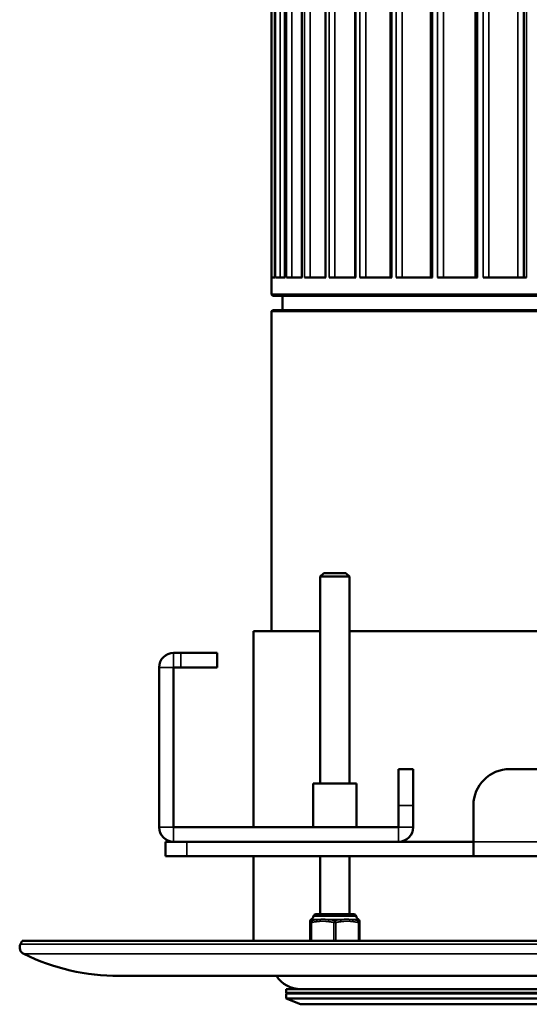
# Model space of a CAD drawing. Header units: millimetres. Extents: x 38 to 2514, y 38 to 1622.
# Tile 187 of 244: x 1657 to 1727, y 675 to 811. Entities that reach past the tile are written whole.
import ezdxf

# ---------------------------------------------------------------- set-up
doc = ezdxf.new("R2010")
doc.units = ezdxf.units.MM
doc.header["$LTSCALE"] = 7.692308
doc.layers.add('Visible (ISO)', color=7, linetype='Continuous', lineweight=50)
doc.layers.add('Visible Narrow (ISO)', color=7, linetype='Continuous', lineweight=35)

msp = doc.modelspace()

# ---------------------------------------------------------------- linework, layer by layer
at = {"layer": 'Visible (ISO)'}
for p, q in [((1713.847, 926.419), (1713.847, 775.343)), ((1720.004, 926.607), (1720.004, 775.343)), ((1726.654, 926.794), (1726.654, 775.343)), ((1691.923, 772.993), (1691.923, 924.943)), ((1692.356, 925.136), (1692.356, 775.343)), ((1693.753, 925.288), (1693.753, 775.343)), ((1696.092, 925.59), (1696.092, 775.343)), ((1699.334, 925.802), (1699.334, 775.343)), ((1703.422, 925.994), (1703.422, 775.343)), ((1708.288, 926.233), (1708.288, 775.343)), ((1691.925, 775.343), (1692.36, 775.343)), ((1692.473, 775.343), (1693.772, 775.343)), ((1693.996, 775.343), (1696.136, 775.343)), ((1696.467, 775.343), (1699.412, 775.343)), ((1699.844, 775.343), (1703.544, 775.343)), ((1704.069, 775.343), (1708.46, 775.343)), ((1709.071, 775.343), (1714.078, 775.343)), ((1714.763, 775.343), (1720.3, 775.343)), ((1721.048, 775.343), (1727.021, 775.343)), ((1806.923, 772.993), (1691.923, 772.993)), ((1692.073, 772.843), (1691.923, 772.993)), ((1806.773, 772.843), (1692.073, 772.843)), ((1693.423, 770.843), (1693.423, 772.843)), ((1692.073, 770.843), (1691.923, 770.693)), ((1691.923, 770.693), (1806.923, 770.693)), ((1691.923, 726.643), (1691.923, 770.693)), ((1692.073, 770.843), (1806.773, 770.843)), ((1699.133, 734.643), (1698.633, 734.143)), ((1698.633, 734.143), (1702.633, 734.143)), ((1698.633, 734.143), (1698.633, 705.643)), ((1699.133, 734.643), (1702.133, 734.643)), ((1702.133, 734.643), (1702.633, 734.143)), ((1702.633, 734.143), (1702.633, 705.643)), ((1689.423, 726.643), (1698.633, 726.643)), ((1689.423, 699.643), (1689.423, 726.643)), ((1702.633, 726.643), (1796.213, 726.643)), ((1678.423, 723.643), (1679.423, 723.643)), ((1684.423, 723.643), (1679.423, 723.643)), ((1684.423, 721.643), (1684.423, 723.643)), ((1676.423, 699.643), (1676.423, 721.643)), ((1678.423, 699.643), (1678.423, 721.643)), ((1678.423, 721.643), (1679.423, 721.643)), ((1679.423, 721.643), (1684.423, 721.643)), ((1709.423, 707.643), (1711.423, 707.643)), ((1709.423, 707.643), (1709.423, 702.643)), ((1711.423, 702.643), (1711.423, 707.643)), ((1738.243, 707.643), (1724.725, 707.643)), ((1700.633, 705.643), (1697.633, 705.643)), ((1697.633, 699.643), (1697.633, 705.643)), ((1703.633, 705.643), (1700.633, 705.643)), ((1703.633, 699.643), (1703.633, 705.643)), ((1709.423, 702.643), (1709.423, 699.643)), ((1711.423, 702.643), (1711.423, 699.643)), ((1719.725, 702.643), (1719.725, 697.643)), ((1678.423, 699.643), (1709.423, 699.643)), ((1678.423, 697.643), (1677.298, 697.643)), ((1677.298, 697.643), (1677.298, 695.643)), ((1678.423, 697.643), (1709.423, 697.643)), ((1709.423, 697.643), (1719.725, 697.643)), ((1719.725, 695.643), (1719.725, 697.643)), ((1680.227, 695.643), (1677.298, 695.643)), ((1680.227, 695.643), (1719.725, 695.643)), ((1689.423, 683.968), (1689.423, 695.643)), ((1698.633, 695.643), (1698.633, 687.643)), ((1702.633, 695.643), (1702.633, 687.643)), ((1719.725, 695.643), (1779.122, 695.643)), ((1703.268, 687.643), (1697.997, 687.643)), ((1697.248, 686.63), (1697.248, 686.692)), ((1697.248, 686.508), (1697.248, 686.63)), ((1697.248, 686.508), (1697.248, 683.968)), ((1704.018, 686.692), (1704.018, 686.63)), ((1704.018, 686.63), (1704.018, 686.508)), ((1704.018, 686.508), (1704.018, 683.968)), ((1657.564, 683.968), (1657.338, 683.541)), ((1841.282, 683.968), (1657.564, 683.968)), ((1670.923, 679.143), (1827.923, 679.143)), ((1804.923, 677.343), (1693.923, 677.343)), ((1693.923, 676.843), (1693.923, 677.343)), ((1804.923, 676.843), (1693.923, 676.843)), ((1693.923, 676.743), (1804.923, 676.743)), ((1693.923, 676.743), (1693.923, 676.043)), ((1697.923, 676.743), (1697.923, 676.843)), ((1700.923, 676.743), (1700.923, 676.843)), ((1704.923, 676.843), (1704.923, 676.743)), ((1693.923, 676.043), (1804.923, 676.043)), ((1695.923, 675.243), (1693.923, 676.043)), ((1695.923, 675.243), (1802.923, 675.243))]:
    msp.add_line(p, q, dxfattribs=at)
for centre, radius, start, end in [((1678.423, 721.643), 2, 90, 180), ((1724.725, 702.643), 5, 90, 180), ((1678.423, 699.643), 2, 180, 270), ((1709.423, 699.643), 2, 270, 0), ((1697.997, 687.343), 0.3, 90, 171.40271), ((1703.268, 687.343), 0.3, 8.59729, 90), ((1697.548, 686.692), 0.3, 119.2889, 180), ((1697.107, 687.477), 0.6, 299.2889, 351.40271), ((1704.158, 687.477), 0.6, 188.59729, 240.7111), ((1703.718, 686.692), 0.3, 0, 60.7111), ((1658.221, 683.073), 1, 152.04711, 244.02322), ((1670.923, 709.143), 30, 244.02322, 270), ((1695.923, 681.343), 4, 213.36701, 270)]:
    msp.add_arc(centre, radius, start, end, dxfattribs=at)
for points, knots in [([(1711.312, 677.343), (1711.35, 677.343), (1711.391, 677.343), (1711.434, 677.343), (1711.477, 677.343), (1711.523, 677.343), (1711.57, 677.343)], [0, 0, 0, 0, 0.5, 0.5, 0.5, 1, 1, 1, 1]), ([(1711.57, 677.343), (1711.617, 677.343), (1711.667, 677.343), (1711.718, 677.343), (1711.769, 677.343), (1711.822, 677.343), (1711.876, 677.343)], [0, 0, 0, 0, 0.5, 0.5, 0.5, 0.99978022, 0.99978022, 0.99978022, 0.99978022])]:
    msp.add_open_spline(points, degree=3, knots=knots, dxfattribs=at)
at = {"layer": 'Visible Narrow (ISO)'}
for p, q in [((1725.847, 775.343), (1725.847, 929.943)), ((1693.118, 927.247), (1693.118, 775.343)), ((1694.702, 927.247), (1694.702, 775.343)), ((1697.223, 927.247), (1697.223, 775.343)), ((1700.636, 927.247), (1700.636, 775.343)), ((1704.885, 927.247), (1704.885, 775.343)), ((1709.896, 927.247), (1709.896, 775.343)), ((1715.583, 927.247), (1715.583, 775.343)), ((1721.849, 927.247), (1721.849, 775.343)), ((1691.925, 924.943), (1691.925, 775.343)), ((1692.361, 924.943), (1692.36, 775.343)), ((1692.473, 924.943), (1692.473, 775.343)), ((1693.773, 924.943), (1693.772, 775.343)), ((1693.996, 924.943), (1693.996, 775.343)), ((1696.137, 924.943), (1696.136, 775.343)), ((1696.467, 924.943), (1696.467, 775.343)), ((1699.413, 924.943), (1699.412, 775.343)), ((1699.844, 924.943), (1699.844, 775.343)), ((1703.544, 924.943), (1703.544, 775.343)), ((1704.07, 924.943), (1704.069, 775.343)), ((1708.461, 924.943), (1708.46, 775.343)), ((1709.071, 924.943), (1709.071, 775.343)), ((1714.078, 924.943), (1714.078, 775.343)), ((1714.763, 924.943), (1714.763, 775.343)), ((1720.3, 924.943), (1720.3, 775.343)), ((1721.048, 924.943), (1721.048, 775.343)), ((1727.021, 924.943), (1727.021, 775.343)), ((1726.631, 775.343), (1726.631, 824.843)), ((1678.423, 723.643), (1678.423, 721.643)), ((1679.423, 721.643), (1679.423, 723.643)), ((1676.423, 721.643), (1678.423, 721.643)), ((1709.423, 702.643), (1711.423, 702.643)), ((1676.423, 699.643), (1678.423, 699.643)), ((1678.423, 697.643), (1678.423, 699.643)), ((1709.423, 697.643), (1709.423, 699.643)), ((1711.423, 699.643), (1709.423, 699.643)), ((1680.227, 697.643), (1680.227, 695.643)), ((1719.725, 697.643), (1779.122, 697.643)), ((1697.248, 686.508), (1697.398, 686.508)), ((1697.398, 686.508), (1697.398, 683.968)), ((1697.401, 686.954), (1697.401, 686.954)), ((1697.451, 686.913), (1698.214, 686.913)), ((1697.701, 687.388), (1703.565, 687.388)), ((1699.869, 686.913), (1701.396, 686.913)), ((1700.483, 686.508), (1700.783, 686.508)), ((1700.483, 686.508), (1700.483, 683.968)), ((1700.783, 686.508), (1700.783, 683.968)), ((1703.052, 686.913), (1703.815, 686.913)), ((1703.868, 686.508), (1704.018, 686.508)), ((1703.868, 686.508), (1703.868, 683.968)), ((1841.509, 683.541), (1657.338, 683.541)), ((1841.063, 682.174), (1657.783, 682.174))]:
    msp.add_line(p, q, dxfattribs=at)
for centre, major_axis, ratio, start_param, end_param in [((1697.548, 686.63), (-0.3, 0), 0.9947082, 5.0419547, 6.2831853), ((1697.548, 686.508), (-0.3, 0), 0.9842659, 5.0093801, 6.2831853), ((1697.548, 686.508), (-0.061, 0.294), 0.4921329, 0.1953287, 1.4691338), ((1698.288, 686.63), (-0.036, 0.298), 0.4973541, 0.2703181, 1.5115487), ((1699.893, 686.63), (0.036, 0.298), 0.4973541, 0.3888133, 1.6300439), ((1700.633, 686.508), (0.061, 0.294), 0.4921329, 0.3986537, 1.6724588), ((1700.633, 686.508), (-0.061, 0.294), 0.4921329, 4.6107265, 5.8845316), ((1701.373, 686.63), (-0.036, 0.298), 0.4973541, 4.6531414, 5.894372), ((1702.978, 686.63), (0.036, 0.298), 0.4973541, 4.7716366, 6.0128672), ((1703.718, 686.508), (0.3, 0), 0.9842659, 0, 1.2738051), ((1703.718, 686.508), (0.061, 0.294), 0.4921329, 4.8140515, 6.0878566), ((1703.718, 686.63), (0.3, 0), 0.9947082, 0, 1.2412307)]:
    msp.add_ellipse(centre, major_axis=major_axis, ratio=ratio, start_param=start_param, end_param=end_param, dxfattribs=at)
for points, knots in [([(1698.138, 686.63), (1698.087, 686.624), (1698.036, 686.617), (1697.957, 686.607), (1697.93, 686.603), (1697.863, 686.593), (1697.823, 686.586), (1697.744, 686.573), (1697.705, 686.567), (1697.611, 686.55), (1697.556, 686.539), (1697.465, 686.522), (1697.432, 686.515), (1697.398, 686.508)], [0, 0, 0, 0, 0.21888274, 0.21888274, 0.33333333, 0.33333333, 0.50516949, 0.50516949, 0.66666667, 0.66666667, 0.8785221, 0.8785221, 0.99999998, 0.99999998, 0.99999998, 0.99999998]), ([(1697.451, 686.913), (1697.445, 686.916), (1697.44, 686.92), (1697.434, 686.925), (1697.432, 686.927), (1697.426, 686.931), (1697.423, 686.933), (1697.419, 686.938), (1697.417, 686.939), (1697.413, 686.943), (1697.41, 686.945), (1697.407, 686.948), (1697.406, 686.949), (1697.403, 686.952), (1697.402, 686.953), (1697.401, 686.954), (1697.401, 686.954), (1697.401, 686.954)], [0.00000014, 0.00000014, 0.00000014, 0.00000014, 0.1716995, 0.1716995, 0.25, 0.25, 0.38899375, 0.38899375, 0.5, 0.5, 0.63616839, 0.63616839, 0.75, 0.75, 0.91793949, 0.91793949, 0.98139882, 0.98139882, 0.98139882, 0.98139882]), ([(1697.46, 686.79), (1697.459, 686.8), (1697.459, 686.81), (1697.458, 686.818), (1697.457, 686.827), (1697.457, 686.835), (1697.456, 686.843), (1697.456, 686.85), (1697.455, 686.857), (1697.455, 686.863), (1697.454, 686.869), (1697.454, 686.874), (1697.453, 686.879), (1697.453, 686.884), (1697.453, 686.889), (1697.452, 686.893), (1697.452, 686.897), (1697.452, 686.901), (1697.451, 686.904), (1697.451, 686.907), (1697.451, 686.91), (1697.451, 686.913)], [0, 0, 0, 0, 0.1428571, 0.1428571, 0.1428571, 0.2857143, 0.2857143, 0.2857143, 0.4285714, 0.4285714, 0.4285714, 0.5714286, 0.5714286, 0.5714286, 0.7142857, 0.7142857, 0.7142857, 0.8571429, 0.8571429, 0.8571429, 1, 1, 1, 1]), ([(1698.214, 686.913), (1698.157, 686.906), (1698.101, 686.899), (1698.044, 686.891), (1698.021, 686.888), (1697.998, 686.884), (1697.975, 686.881), (1697.933, 686.875), (1697.892, 686.869), (1697.85, 686.862), (1697.811, 686.855), (1697.772, 686.849), (1697.731, 686.842), (1697.671, 686.831), (1697.609, 686.82), (1697.544, 686.807), (1697.516, 686.802), (1697.488, 686.796), (1697.46, 686.79)], [0, 0, 0, 0, 0.23713594, 0.23713594, 0.23713594, 0.33333333, 0.33333333, 0.33333333, 0.50677606, 0.50677606, 0.50677606, 0.66666667, 0.66666667, 0.66666667, 0.90039892, 0.90039892, 0.90039892, 0.99999998, 0.99999998, 0.99999998, 0.99999998]), ([(1699.743, 686.63), (1699.712, 686.634), (1699.681, 686.638), (1699.651, 686.641), (1699.622, 686.645), (1699.593, 686.648), (1699.565, 686.651), (1699.536, 686.654), (1699.508, 686.658), (1699.48, 686.66), (1699.451, 686.663), (1699.423, 686.666), (1699.395, 686.669), (1699.367, 686.672), (1699.339, 686.674), (1699.311, 686.676), (1699.282, 686.679), (1699.254, 686.681), (1699.226, 686.683), (1699.198, 686.685), (1699.17, 686.686), (1699.142, 686.687), (1699.114, 686.689), (1699.085, 686.69), (1699.055, 686.691), (1699.025, 686.692), (1698.994, 686.692), (1698.962, 686.692), (1698.929, 686.692), (1698.895, 686.692), (1698.859, 686.691), (1698.822, 686.691), (1698.784, 686.69), (1698.743, 686.688), (1698.702, 686.686), (1698.658, 686.683), (1698.613, 686.68), (1698.571, 686.677), (1698.527, 686.673), (1698.482, 686.669), (1698.478, 686.668), (1698.474, 686.668), (1698.47, 686.667), (1698.429, 686.664), (1698.387, 686.659), (1698.344, 686.654), (1698.333, 686.653), (1698.322, 686.652), (1698.312, 686.651), (1698.273, 686.646), (1698.233, 686.642), (1698.192, 686.637), (1698.174, 686.635), (1698.156, 686.632), (1698.138, 686.63)], [0, 0, 0, 0, 0.06666667, 0.06666667, 0.06666667, 0.13333333, 0.13333333, 0.13333333, 0.2, 0.2, 0.2, 0.26666667, 0.26666667, 0.26666667, 0.33333333, 0.33333333, 0.33333333, 0.4, 0.4, 0.4, 0.46666667, 0.46666667, 0.46666667, 0.53333333, 0.53333333, 0.53333333, 0.6, 0.6, 0.6, 0.66666667, 0.66666667, 0.66666667, 0.73333333, 0.73333333, 0.73333333, 0.8, 0.8, 0.8, 0.8612073, 0.8612073, 0.8612073, 0.86666667, 0.86666667, 0.86666667, 0.92036738, 0.92036738, 0.92036738, 0.93333333, 0.93333333, 0.93333333, 0.9797313, 0.9797313, 0.9797313, 1, 1, 1, 1]), ([(1699.869, 686.913), (1699.836, 686.915), (1699.804, 686.917), (1699.773, 686.92), (1699.747, 686.922), (1699.721, 686.924), (1699.696, 686.925), (1699.691, 686.926), (1699.686, 686.926), (1699.68, 686.927), (1699.65, 686.929), (1699.62, 686.931), (1699.59, 686.933), (1699.559, 686.935), (1699.529, 686.937), (1699.499, 686.938), (1699.469, 686.94), (1699.439, 686.942), (1699.409, 686.943), (1699.379, 686.945), (1699.349, 686.946), (1699.319, 686.948), (1699.291, 686.949), (1699.263, 686.95), (1699.235, 686.951), (1699.208, 686.951), (1699.18, 686.952), (1699.151, 686.953), (1699.147, 686.953), (1699.142, 686.953), (1699.138, 686.953), (1699.112, 686.953), (1699.085, 686.954), (1699.058, 686.954), (1699.052, 686.954), (1699.046, 686.954), (1699.039, 686.954), (1699.012, 686.954), (1698.983, 686.954), (1698.953, 686.954), (1698.946, 686.954), (1698.939, 686.954), (1698.932, 686.953), (1698.894, 686.953), (1698.854, 686.952), (1698.812, 686.951), (1698.769, 686.95), (1698.725, 686.948), (1698.679, 686.946), (1698.639, 686.944), (1698.598, 686.941), (1698.555, 686.939), (1698.548, 686.938), (1698.542, 686.938), (1698.535, 686.937), (1698.496, 686.935), (1698.456, 686.932), (1698.415, 686.929), (1698.404, 686.928), (1698.392, 686.927), (1698.38, 686.926), (1698.343, 686.923), (1698.304, 686.92), (1698.264, 686.917), (1698.247, 686.915), (1698.231, 686.914), (1698.214, 686.913)], [0, 0, 0, 0, 0.06666667, 0.06666667, 0.06666667, 0.12180666, 0.12180666, 0.12180666, 0.13333333, 0.13333333, 0.13333333, 0.2, 0.2, 0.2, 0.26666667, 0.26666667, 0.26666667, 0.33333333, 0.33333333, 0.33333333, 0.4, 0.4, 0.4, 0.46276817, 0.46276817, 0.46276817, 0.52354494, 0.52354494, 0.52354494, 0.53333333, 0.53333333, 0.53333333, 0.58768376, 0.58768376, 0.58768376, 0.6, 0.6, 0.6, 0.65406285, 0.65406285, 0.65406285, 0.66666667, 0.66666667, 0.66666667, 0.73333333, 0.73333333, 0.73333333, 0.8, 0.8, 0.8, 0.8580812, 0.8580812, 0.8580812, 0.86666667, 0.86666667, 0.86666667, 0.91885861, 0.91885861, 0.91885861, 0.93333333, 0.93333333, 0.93333333, 0.98048823, 0.98048823, 0.98048823, 1, 1, 1, 1]), ([(1700.483, 686.508), (1700.434, 686.518), (1700.387, 686.527), (1700.343, 686.536), (1700.298, 686.544), (1700.255, 686.552), (1700.214, 686.56), (1700.173, 686.567), (1700.134, 686.574), (1700.097, 686.58), (1700.06, 686.586), (1700.025, 686.591), (1699.991, 686.596), (1699.958, 686.602), (1699.927, 686.606), (1699.897, 686.61), (1699.867, 686.614), (1699.84, 686.618), (1699.814, 686.621), (1699.788, 686.625), (1699.765, 686.628), (1699.743, 686.63)], [0, 0, 0, 0, 0.14285714, 0.14285714, 0.14285714, 0.28571429, 0.28571429, 0.28571429, 0.42857143, 0.42857143, 0.42857143, 0.57142857, 0.57142857, 0.57142857, 0.71428571, 0.71428571, 0.71428571, 0.85714286, 0.85714286, 0.85714286, 1, 1, 1, 1]), ([(1700.633, 686.79), (1700.583, 686.8), (1700.535, 686.809), (1700.489, 686.818), (1700.443, 686.827), (1700.398, 686.835), (1700.356, 686.842), (1700.314, 686.849), (1700.274, 686.856), (1700.235, 686.862), (1700.197, 686.868), (1700.161, 686.874), (1700.126, 686.879), (1700.092, 686.884), (1700.059, 686.888), (1700.029, 686.893), (1699.998, 686.897), (1699.97, 686.9), (1699.943, 686.904), (1699.917, 686.907), (1699.892, 686.91), (1699.869, 686.913)], [0, 0, 0, 0, 0.1428571, 0.1428571, 0.1428571, 0.2857143, 0.2857143, 0.2857143, 0.4285714, 0.4285714, 0.4285714, 0.5714286, 0.5714286, 0.5714286, 0.7142857, 0.7142857, 0.7142857, 0.8571429, 0.8571429, 0.8571429, 1, 1, 1, 1]), ([(1701.396, 686.913), (1701.316, 686.903), (1701.235, 686.893), (1701.154, 686.881), (1701.073, 686.869), (1700.993, 686.857), (1700.907, 686.842), (1700.821, 686.827), (1700.729, 686.81), (1700.633, 686.79)], [0, 0, 0, 0, 0.33333333, 0.33333333, 0.33333333, 0.66666667, 0.66666667, 0.66666667, 0.99999998, 0.99999998, 0.99999998, 0.99999998]), ([(1701.523, 686.63), (1701.472, 686.624), (1701.421, 686.617), (1701.342, 686.607), (1701.315, 686.603), (1701.248, 686.593), (1701.208, 686.586), (1701.129, 686.573), (1701.09, 686.567), (1700.996, 686.55), (1700.941, 686.539), (1700.85, 686.522), (1700.817, 686.515), (1700.783, 686.508)], [0, 0, 0, 0, 0.21859711, 0.21859711, 0.33333333, 0.33333333, 0.5048926, 0.5048926, 0.66666667, 0.66666667, 0.878277, 0.878277, 0.99999998, 0.99999998, 0.99999998, 0.99999998]), ([(1703.052, 686.913), (1703.011, 686.916), (1702.971, 686.919), (1702.933, 686.922), (1702.919, 686.923), (1702.906, 686.925), (1702.893, 686.926), (1702.85, 686.929), (1702.808, 686.932), (1702.768, 686.935), (1702.76, 686.935), (1702.752, 686.936), (1702.744, 686.936), (1702.703, 686.939), (1702.664, 686.942), (1702.626, 686.944), (1702.619, 686.944), (1702.612, 686.944), (1702.605, 686.945), (1702.561, 686.947), (1702.519, 686.949), (1702.479, 686.95), (1702.444, 686.951), (1702.411, 686.952), (1702.38, 686.953), (1702.375, 686.953), (1702.37, 686.953), (1702.365, 686.953), (1702.335, 686.953), (1702.307, 686.954), (1702.279, 686.954), (1702.273, 686.954), (1702.267, 686.954), (1702.261, 686.954), (1702.233, 686.954), (1702.206, 686.954), (1702.179, 686.954), (1702.174, 686.954), (1702.17, 686.954), (1702.165, 686.953), (1702.138, 686.953), (1702.111, 686.953), (1702.085, 686.952), (1702.081, 686.952), (1702.077, 686.952), (1702.073, 686.952), (1702.042, 686.951), (1702.012, 686.95), (1701.982, 686.949), (1701.951, 686.948), (1701.921, 686.947), (1701.89, 686.945), (1701.86, 686.944), (1701.829, 686.942), (1701.798, 686.94), (1701.773, 686.939), (1701.747, 686.937), (1701.721, 686.936), (1701.716, 686.935), (1701.711, 686.935), (1701.707, 686.935), (1701.679, 686.933), (1701.65, 686.931), (1701.621, 686.929), (1701.618, 686.929), (1701.614, 686.929), (1701.611, 686.928), (1701.583, 686.926), (1701.555, 686.924), (1701.525, 686.922), (1701.519, 686.922), (1701.514, 686.921), (1701.508, 686.921), (1701.473, 686.918), (1701.435, 686.915), (1701.396, 686.913)], [0, 0, 0, 0, 0.04954673, 0.04954673, 0.04954673, 0.06666667, 0.06666667, 0.06666667, 0.12231434, 0.12231434, 0.12231434, 0.13333333, 0.13333333, 0.13333333, 0.18962536, 0.18962536, 0.18962536, 0.2, 0.2, 0.2, 0.26666667, 0.26666667, 0.26666667, 0.32406936, 0.32406936, 0.32406936, 0.33333333, 0.33333333, 0.33333333, 0.38770297, 0.38770297, 0.38770297, 0.4, 0.4, 0.4, 0.45646382, 0.45646382, 0.45646382, 0.46666667, 0.46666667, 0.46666667, 0.52437204, 0.52437204, 0.52437204, 0.53333333, 0.53333333, 0.53333333, 0.6, 0.6, 0.6, 0.66666667, 0.66666667, 0.66666667, 0.73333333, 0.73333333, 0.73333333, 0.78993551, 0.78993551, 0.78993551, 0.8, 0.8, 0.8, 0.86006323, 0.86006323, 0.86006323, 0.86666667, 0.86666667, 0.86666667, 0.9231002, 0.9231002, 0.9231002, 0.93333333, 0.93333333, 0.93333333, 1, 1, 1, 1]), ([(1703.806, 686.79), (1703.756, 686.8), (1703.709, 686.809), (1703.664, 686.818), (1703.619, 686.827), (1703.575, 686.834), (1703.534, 686.842), (1703.492, 686.849), (1703.453, 686.856), (1703.415, 686.862), (1703.377, 686.868), (1703.341, 686.874), (1703.307, 686.879), (1703.273, 686.884), (1703.241, 686.888), (1703.211, 686.892), (1703.18, 686.897), (1703.152, 686.9), (1703.125, 686.904), (1703.099, 686.907), (1703.074, 686.91), (1703.052, 686.913)], [0, 0, 0, 0, 0.14285714, 0.14285714, 0.14285714, 0.28571429, 0.28571429, 0.28571429, 0.42857143, 0.42857143, 0.42857143, 0.57142857, 0.57142857, 0.57142857, 0.71428571, 0.71428571, 0.71428571, 0.85714286, 0.85714286, 0.85714286, 1, 1, 1, 1]), ([(1703.868, 686.508), (1703.819, 686.518), (1703.773, 686.527), (1703.728, 686.536), (1703.684, 686.544), (1703.641, 686.552), (1703.6, 686.559), (1703.56, 686.567), (1703.521, 686.573), (1703.483, 686.579), (1703.446, 686.586), (1703.411, 686.591), (1703.378, 686.596), (1703.344, 686.601), (1703.313, 686.606), (1703.283, 686.61), (1703.254, 686.614), (1703.226, 686.618), (1703.2, 686.621), (1703.174, 686.625), (1703.15, 686.628), (1703.128, 686.63)], [0, 0, 0, 0, 0.14285714, 0.14285714, 0.14285714, 0.28571429, 0.28571429, 0.28571429, 0.42857143, 0.42857143, 0.42857143, 0.57142857, 0.57142857, 0.57142857, 0.71428571, 0.71428571, 0.71428571, 0.85714286, 0.85714286, 0.85714286, 1, 1, 1, 1]), ([(1703.815, 686.913), (1703.814, 686.907), (1703.814, 686.901), (1703.813, 686.894), (1703.813, 686.888), (1703.812, 686.882), (1703.812, 686.876), (1703.811, 686.869), (1703.811, 686.863), (1703.81, 686.857), (1703.81, 686.85), (1703.809, 686.844), (1703.809, 686.838), (1703.808, 686.832), (1703.808, 686.826), (1703.808, 686.821), (1703.807, 686.815), (1703.807, 686.81), (1703.807, 686.805), (1703.806, 686.799), (1703.806, 686.795), (1703.806, 686.79)], [0, 0, 0, 0, 0.1428571, 0.1428571, 0.1428571, 0.2857143, 0.2857143, 0.2857143, 0.4285714, 0.4285714, 0.4285714, 0.5714286, 0.5714286, 0.5714286, 0.7142857, 0.7142857, 0.7142857, 0.8571429, 0.8571429, 0.8571429, 1, 1, 1, 1]), ([(1703.864, 686.954), (1703.864, 686.954), (1703.864, 686.954), (1703.863, 686.952), (1703.861, 686.951), (1703.86, 686.949), (1703.859, 686.949), (1703.858, 686.947), (1703.856, 686.946), (1703.853, 686.943), (1703.851, 686.941), (1703.847, 686.938), (1703.845, 686.936), (1703.84, 686.932), (1703.836, 686.928), (1703.828, 686.922), (1703.823, 686.918), (1703.817, 686.914), (1703.816, 686.913), (1703.815, 686.913)], [0, 0, 0, 0, 0.14984039, 0.14984039, 0.30246459, 0.30246459, 0.33333333, 0.33333333, 0.45112567, 0.45112567, 0.56756243, 0.56756243, 0.66666667, 0.66666667, 0.81796605, 0.81796605, 0.96756742, 0.96756742, 0.99999999, 0.99999999, 0.99999999, 0.99999999])]:
    msp.add_open_spline(points, degree=3, knots=knots, dxfattribs=at)
msp.add_open_spline([(1703.128, 686.63), (1703.07, 686.637), (1702.96, 686.65), (1702.808, 686.667), (1702.669, 686.679), (1702.545, 686.687), (1702.434, 686.691), (1702.336, 686.693), (1702.245, 686.692), (1702.158, 686.689), (1702.073, 686.685), (1701.987, 686.679), (1701.9, 686.672), (1701.815, 686.664), (1701.726, 686.654), (1701.63, 686.643), (1701.56, 686.635), (1701.523, 686.63)], degree=3, dxfattribs=at)

doc.saveas('drawing.dxf')
